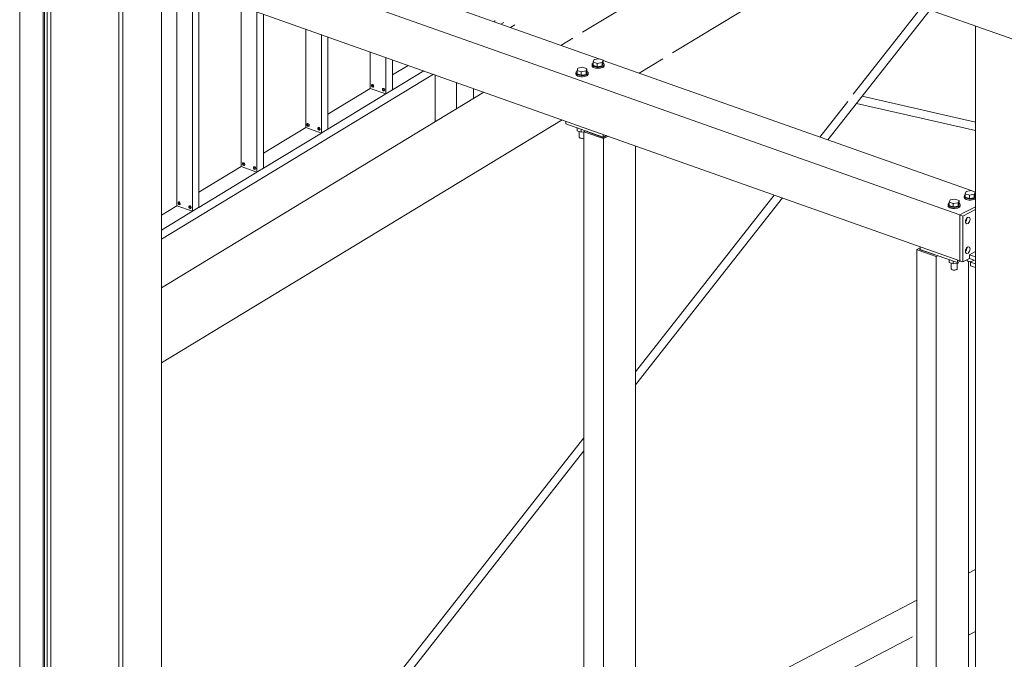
# Model space of a CAD drawing. Header units: millimetres. Extents: x 6879 to 7883, y 14059 to 14709.
# Tile 6 of 85: x 7039 to 7058, y 14322 to 14334. Entities that reach past the tile are written whole.
import ezdxf

# ---------------------------------------------------------------- set-up
doc = ezdxf.new("R2010")
doc.units = ezdxf.units.MM
doc.header["$LTSCALE"] = 10
doc.linetypes.add('MITTE', pattern=[2, 1.25, -0.25, 0.25, -0.25])
doc.layers.add('PS_DIM', color=4, linetype='Continuous', lineweight=13)
doc.layers.add('PS_SOLID', color=7, linetype='Continuous', lineweight=30)

# ---------------------------------------------------------------- blocks, each defined once
blk = doc.blocks.new('uh')
at = {"layer": 'PS_SOLID', "color": 4, "linetype": 'Continuous', "lineweight": 13, "extrusion": (-1.11022e-16, 0.902689, 0.430295)}
for p, q in [((8093.41, 14331.676), (8093.41, 14355.966)), ((8093.333, 14332.782), (8093.333, 14355.801)), ((8092.794, 14355.546), (8092.794, 14332.527)), ((8093.257, 14332.363), (8093.257, 14355.382)), ((8093.282, 14332.377), (8093.282, 14355.395)), ((8095.588, 14339.931), (8095.588, 14354.105)), ((8094.75, 14353.602), (8094.75, 14339.213)), ((8094.825, 14339.252), (8094.825, 14353.641)), ((8111.632, 14353.163), (8111.632, 14324.68)), ((8111.605, 14348.542), (8111.532, 14348.503)), ((8111.632, 14348.468), (8111.532, 14348.503)), ((8111.532, 14348.503), (8111.532, 14348.431)), ((8111.532, 14348.431), (8111.632, 14348.396))]:
    blk.add_line(p, q, dxfattribs=at)
at = {"layer": 'PS_SOLID', "color": 94, "linetype": 'Continuous', "lineweight": 13, "extrusion": (-1.11022e-16, 0.902689, 0.430295)}
for p, q in [((8104.211, 14352.51), (8095.979, 14355.426)), ((8095.343, 14355.094), (8103.728, 14352.123)), ((8095.343, 14354.192), (8111.323, 14348.53)), ((8104.08, 14352.413), (8104.076, 14352.399)), ((8104.094, 14352.425), (8104.08, 14352.413)), ((8104.098, 14352.428), (8104.094, 14352.425)), ((8104.116, 14352.495), (8104.098, 14352.45)), ((8104.098, 14352.45), (8104.179, 14352.422)), ((8104.098, 14352.45), (8104.098, 14352.383)), ((8104.213, 14352.51), (8104.116, 14352.495)), ((8104.179, 14352.422), (8104.276, 14352.438)), ((8104.179, 14352.422), (8104.179, 14352.354)), ((8104.293, 14352.482), (8104.213, 14352.51)), ((8104.276, 14352.438), (8104.293, 14352.482)), ((8104.276, 14352.438), (8104.276, 14352.37)), ((8104.276, 14352.37), (8104.293, 14352.414)), ((8104.293, 14352.414), (8104.293, 14352.482)), ((8111.545, 14349.912), (8104.293, 14352.481)), ((8104.306, 14352.419), (8104.293, 14352.428)), ((8104.315, 14352.405), (8104.306, 14352.419)), ((8103.763, 14352.247), (8103.758, 14352.233)), ((8103.758, 14352.233), (8103.758, 14352.21)), ((8103.758, 14352.233), (8103.762, 14352.219)), ((8103.762, 14352.219), (8103.775, 14352.206)), ((8103.776, 14352.259), (8103.763, 14352.247)), ((8103.781, 14352.262), (8103.776, 14352.259)), ((8103.798, 14352.328), (8103.781, 14352.284)), ((8103.781, 14352.284), (8103.861, 14352.256)), ((8103.781, 14352.284), (8103.781, 14352.217)), ((8103.895, 14352.344), (8103.798, 14352.328)), ((8103.861, 14352.256), (8103.958, 14352.272)), ((8103.861, 14352.256), (8103.861, 14352.188)), ((8103.975, 14352.316), (8103.895, 14352.344)), ((8103.958, 14352.272), (8103.975, 14352.316)), ((8103.958, 14352.272), (8103.958, 14352.204)), ((8103.958, 14352.204), (8103.975, 14352.248)), ((8103.975, 14352.248), (8103.975, 14352.316)), ((8103.988, 14352.253), (8103.975, 14352.262)), ((8103.997, 14352.239), (8103.988, 14352.253)), ((8103.988, 14352.211), (8103.997, 14352.225)), ((8103.997, 14352.216), (8103.997, 14352.239)), ((8103.997, 14352.225), (8103.997, 14352.239)), ((8104.076, 14352.399), (8104.076, 14352.376)), ((8104.076, 14352.399), (8104.08, 14352.385)), ((8104.076, 14352.376), (8104.08, 14352.362)), ((8104.08, 14352.385), (8104.093, 14352.372)), ((8104.08, 14352.362), (8104.093, 14352.349)), ((8104.093, 14352.372), (8104.113, 14352.361)), ((8104.093, 14352.349), (8104.113, 14352.338)), ((8104.098, 14352.383), (8104.179, 14352.354)), ((8104.113, 14352.361), (8104.14, 14352.353)), ((8104.113, 14352.338), (8104.123, 14352.335)), ((8104.123, 14352.335), (8104.14, 14352.33)), ((8104.14, 14352.353), (8104.171, 14352.348)), ((8104.14, 14352.33), (8104.171, 14352.325)), ((8104.171, 14352.348), (8104.203, 14352.347)), ((8104.171, 14352.325), (8104.203, 14352.324)), ((8104.179, 14352.354), (8104.276, 14352.37)), ((8104.203, 14352.347), (8104.235, 14352.35)), ((8104.203, 14352.324), (8104.235, 14352.327)), ((8104.235, 14352.35), (8104.264, 14352.356)), ((8104.235, 14352.327), (8104.264, 14352.333)), ((8104.264, 14352.356), (8104.288, 14352.366)), ((8104.264, 14352.333), (8104.288, 14352.343)), ((8104.288, 14352.366), (8104.306, 14352.378)), ((8104.288, 14352.343), (8104.306, 14352.355)), ((8104.306, 14352.378), (8104.315, 14352.391)), ((8104.306, 14352.355), (8104.315, 14352.368)), ((8104.315, 14352.383), (8104.315, 14352.405)), ((8104.315, 14352.391), (8104.315, 14352.405)), ((8104.315, 14352.368), (8104.315, 14352.383)), ((8103.728, 14352.123), (8111.062, 14349.525)), ((8103.758, 14352.21), (8103.762, 14352.196)), ((8103.762, 14352.196), (8103.775, 14352.183)), ((8103.775, 14352.206), (8103.796, 14352.195)), ((8103.775, 14352.183), (8103.796, 14352.172)), ((8103.781, 14352.217), (8103.861, 14352.188)), ((8103.796, 14352.195), (8103.822, 14352.187)), ((8103.796, 14352.172), (8103.806, 14352.169)), ((8103.806, 14352.169), (8103.822, 14352.164)), ((8103.822, 14352.187), (8103.853, 14352.182)), ((8103.822, 14352.164), (8103.853, 14352.159)), ((8103.853, 14352.182), (8103.885, 14352.181)), ((8103.853, 14352.159), (8103.885, 14352.158)), ((8103.861, 14352.188), (8103.958, 14352.204)), ((8103.885, 14352.181), (8103.918, 14352.184)), ((8103.885, 14352.158), (8103.918, 14352.161)), ((8103.918, 14352.184), (8103.947, 14352.19)), ((8103.918, 14352.161), (8103.947, 14352.167)), ((8103.947, 14352.19), (8103.971, 14352.199)), ((8103.947, 14352.167), (8103.971, 14352.177)), ((8103.971, 14352.199), (8103.988, 14352.211)), ((8103.971, 14352.177), (8103.988, 14352.189)), ((8103.988, 14352.189), (8103.997, 14352.202)), ((8103.997, 14352.202), (8103.997, 14352.216)), ((8103.558, 14351.281), (8103.558, 14351.228)), ((8103.558, 14351.228), (8103.944, 14351.091)), ((8103.781, 14351.149), (8103.781, 14351.094)), ((8103.781, 14351.094), (8103.824, 14351.078)), ((8103.818, 14351.08), (8103.818, 14350.965)), ((8103.824, 14351.078), (8103.861, 14351.065)), ((8103.861, 14351.12), (8103.861, 14351.065)), ((8103.861, 14351.065), (8103.912, 14351.073)), ((8103.944, 14351.091), (8103.912, 14351.074)), ((8103.912, 14351.074), (8103.912, 14336.785)), ((8103.912, 14351.074), (8104.298, 14350.938)), ((8103.944, 14351.091), (8104.291, 14350.968)), ((8103.968, 14351.077), (8103.975, 14351.08)), ((8104.293, 14350.962), (8103.968, 14351.077)), ((8103.818, 14350.965), (8103.823, 14350.958)), ((8103.823, 14350.958), (8103.831, 14350.952)), ((8103.831, 14350.952), (8103.843, 14350.948)), ((8103.843, 14350.948), (8103.858, 14350.944)), ((8103.858, 14350.944), (8103.874, 14350.943)), ((8103.874, 14350.943), (8103.89, 14350.943)), ((8103.89, 14350.943), (8103.905, 14350.946)), ((8103.905, 14350.946), (8103.912, 14350.948)), ((8104.291, 14350.968), (8104.291, 14351.021)), ((8104.291, 14350.968), (8104.352, 14351)), ((8104.36, 14350.997), (8104.293, 14350.962)), ((8104.298, 14350.938), (8104.391, 14350.986)), ((8104.298, 14350.938), (8104.298, 14336.648)), ((8104.934, 14336.98), (8104.934, 14350.794)), ((8111.45, 14349.896), (8111.432, 14349.852)), ((8111.547, 14349.912), (8111.45, 14349.896)), ((8111.627, 14349.883), (8111.547, 14349.912)), ((8111.132, 14349.73), (8111.115, 14349.686)), ((8111.229, 14349.746), (8111.132, 14349.73)), ((8111.309, 14349.717), (8111.229, 14349.746)), ((8111.292, 14349.673), (8111.309, 14349.717)), ((8111.309, 14349.65), (8111.309, 14349.717)), ((8111.414, 14349.814), (8111.41, 14349.8)), ((8111.41, 14349.8), (8111.414, 14349.786)), ((8111.41, 14349.8), (8111.41, 14349.778)), ((8111.41, 14349.778), (8111.414, 14349.764)), ((8111.428, 14349.827), (8111.414, 14349.814)), ((8111.414, 14349.786), (8111.427, 14349.773)), ((8111.414, 14349.764), (8111.427, 14349.751)), ((8111.427, 14349.773), (8111.447, 14349.763)), ((8111.427, 14349.751), (8111.447, 14349.74)), ((8111.432, 14349.83), (8111.428, 14349.827)), ((8111.432, 14349.852), (8111.513, 14349.824)), ((8111.432, 14349.852), (8111.432, 14349.784)), ((8111.432, 14349.784), (8111.513, 14349.756)), ((8111.447, 14349.763), (8111.474, 14349.754)), ((8111.447, 14349.74), (8111.457, 14349.737)), ((8111.457, 14349.737), (8111.474, 14349.732)), ((8111.474, 14349.754), (8111.505, 14349.75)), ((8111.474, 14349.732), (8111.505, 14349.727)), ((8111.505, 14349.75), (8111.537, 14349.749)), ((8111.505, 14349.727), (8111.537, 14349.726)), ((8111.513, 14349.824), (8111.61, 14349.839)), ((8111.513, 14349.824), (8111.513, 14349.756)), ((8111.513, 14349.756), (8111.61, 14349.772)), ((8111.537, 14349.749), (8111.569, 14349.751)), ((8111.537, 14349.726), (8111.569, 14349.729)), ((8111.569, 14349.751), (8111.598, 14349.758)), ((8111.569, 14349.729), (8111.598, 14349.735)), ((8111.598, 14349.758), (8111.622, 14349.767)), ((8111.598, 14349.735), (8111.622, 14349.745)), ((8111.61, 14349.839), (8111.627, 14349.883)), ((8111.61, 14349.839), (8111.61, 14349.772)), ((8111.61, 14349.772), (8111.627, 14349.816)), ((8111.622, 14349.767), (8111.632, 14349.774)), ((8111.622, 14349.745), (8111.632, 14349.751)), ((8111.627, 14349.816), (8111.627, 14349.883)), ((8111.632, 14349.881), (8111.627, 14349.882)), ((8111.632, 14349.826), (8111.627, 14349.83)), ((8111.062, 14349.525), (8111.323, 14349.433)), ((8111.097, 14349.648), (8111.092, 14349.634)), ((8111.092, 14349.634), (8111.092, 14349.612)), ((8111.092, 14349.634), (8111.096, 14349.62)), ((8111.092, 14349.612), (8111.096, 14349.598)), ((8111.096, 14349.62), (8111.109, 14349.607)), ((8111.096, 14349.598), (8111.109, 14349.585)), ((8111.11, 14349.661), (8111.097, 14349.648)), ((8111.109, 14349.607), (8111.129, 14349.596)), ((8111.109, 14349.585), (8111.129, 14349.574)), ((8111.115, 14349.664), (8111.11, 14349.661)), ((8111.115, 14349.686), (8111.195, 14349.658)), ((8111.115, 14349.686), (8111.115, 14349.618)), ((8111.115, 14349.618), (8111.195, 14349.59)), ((8111.129, 14349.596), (8111.156, 14349.588)), ((8111.129, 14349.574), (8111.14, 14349.571)), ((8111.14, 14349.571), (8111.156, 14349.566)), ((8111.156, 14349.588), (8111.187, 14349.583)), ((8111.156, 14349.566), (8111.187, 14349.561)), ((8111.187, 14349.583), (8111.219, 14349.582)), ((8111.187, 14349.561), (8111.219, 14349.56)), ((8111.195, 14349.658), (8111.292, 14349.673)), ((8111.195, 14349.658), (8111.195, 14349.59)), ((8111.195, 14349.59), (8111.292, 14349.606)), ((8111.219, 14349.582), (8111.251, 14349.585)), ((8111.219, 14349.56), (8111.251, 14349.563)), ((8111.251, 14349.585), (8111.281, 14349.592)), ((8111.251, 14349.563), (8111.281, 14349.569)), ((8111.281, 14349.592), (8111.305, 14349.601)), ((8111.281, 14349.569), (8111.305, 14349.579)), ((8111.292, 14349.673), (8111.292, 14349.606)), ((8111.292, 14349.606), (8111.309, 14349.65)), ((8111.305, 14349.601), (8111.322, 14349.613)), ((8111.305, 14349.579), (8111.322, 14349.591)), ((8111.322, 14349.654), (8111.309, 14349.664)), ((8111.331, 14349.641), (8111.322, 14349.654)), ((8111.322, 14349.613), (8111.331, 14349.627)), ((8111.322, 14349.591), (8111.331, 14349.604)), ((8111.331, 14349.618), (8111.331, 14349.641)), ((8111.331, 14349.627), (8111.331, 14349.641)), ((8111.331, 14349.604), (8111.331, 14349.618)), ((8111.385, 14349.411), (8111.632, 14349.54)), ((8111.632, 14349.594), (8111.426, 14349.486)), ((8111.426, 14349.486), (8111.323, 14349.433)), ((8111.323, 14349.433), (8111.385, 14349.411)), ((8111.323, 14349.433), (8111.323, 14348.53)), ((8111.385, 14349.411), (8111.385, 14349.254)), ((8111.458, 14349.368), (8111.438, 14349.325)), ((8111.438, 14349.325), (8111.438, 14349.282)), ((8111.453, 14349.324), (8111.438, 14349.305)), ((8111.463, 14349.37), (8111.453, 14349.324)), ((8111.488, 14349.391), (8111.458, 14349.368)), ((8111.463, 14349.372), (8111.463, 14349.37)), ((8111.514, 14349.384), (8111.488, 14349.391)), ((8111.525, 14349.348), (8111.514, 14349.384)), ((8111.514, 14349.302), (8111.519, 14349.324)), ((8111.519, 14349.324), (8111.525, 14349.348)), ((8111.385, 14349.254), (8111.385, 14348.667)), ((8111.438, 14349.282), (8111.458, 14349.259)), ((8111.458, 14349.259), (8111.488, 14349.267)), ((8111.488, 14349.267), (8111.514, 14349.302)), ((8110.544, 14348.786), (8110.474, 14348.75)), ((8110.474, 14348.75), (8110.505, 14348.739)), ((8110.474, 14348.75), (8110.474, 14334.46)), ((8110.505, 14348.739), (8110.86, 14348.613)), ((8110.53, 14348.752), (8110.544, 14348.759)), ((8110.855, 14348.637), (8110.53, 14348.752)), ((8110.544, 14348.806), (8110.544, 14348.752)), ((8110.544, 14348.752), (8110.861, 14348.64)), ((8111.458, 14348.782), (8111.438, 14348.738)), ((8111.438, 14348.738), (8111.438, 14348.695)), ((8111.453, 14348.737), (8111.438, 14348.719)), ((8111.463, 14348.784), (8111.453, 14348.737)), ((8111.488, 14348.805), (8111.458, 14348.782)), ((8111.463, 14348.785), (8111.463, 14348.784)), ((8111.514, 14348.797), (8111.488, 14348.805)), ((8111.525, 14348.762), (8111.514, 14348.797)), ((8111.514, 14348.716), (8111.519, 14348.737)), ((8111.519, 14348.737), (8111.525, 14348.762)), ((8110.861, 14348.64), (8110.855, 14348.637)), ((8110.86, 14348.613), (8110.892, 14348.629)), ((8110.86, 14348.613), (8110.86, 14334.323)), ((8110.861, 14348.64), (8111.278, 14348.493)), ((8111.115, 14348.55), (8111.115, 14348.495)), ((8111.278, 14348.493), (8111.278, 14348.546)), ((8111.323, 14348.53), (8111.385, 14348.508)), ((8111.385, 14348.667), (8111.385, 14348.508)), ((8111.385, 14348.508), (8111.512, 14348.574)), ((8111.438, 14348.695), (8111.458, 14348.672)), ((8111.458, 14348.672), (8111.488, 14348.68)), ((8111.47, 14348.553), (8111.47, 14348.533)), ((8111.47, 14348.533), (8111.475, 14348.526)), ((8111.488, 14348.68), (8111.514, 14348.716)), ((8111.632, 14348.709), (8111.512, 14348.647)), ((8111.512, 14348.647), (8111.632, 14348.604)), ((8111.512, 14348.647), (8111.512, 14348.574)), ((8111.512, 14348.574), (8111.605, 14348.542)), ((8111.589, 14348.533), (8111.59, 14348.536)), ((8111.59, 14348.536), (8111.59, 14348.547)), ((8111.605, 14348.542), (8111.632, 14348.532)), ((8111.115, 14348.495), (8111.158, 14348.48)), ((8111.152, 14348.482), (8111.152, 14348.367)), ((8111.152, 14348.367), (8111.157, 14348.36)), ((8111.157, 14348.36), (8111.165, 14348.354)), ((8111.158, 14348.48), (8111.195, 14348.467)), ((8111.165, 14348.354), (8111.177, 14348.349)), ((8111.177, 14348.349), (8111.191, 14348.346)), ((8111.191, 14348.346), (8111.207, 14348.344)), ((8111.195, 14348.522), (8111.195, 14348.467)), ((8111.195, 14348.467), (8111.292, 14348.483)), ((8111.207, 14348.344), (8111.224, 14348.345)), ((8111.224, 14348.345), (8111.239, 14348.347)), ((8111.239, 14348.347), (8111.253, 14348.351)), ((8111.253, 14348.351), (8111.263, 14348.357)), ((8111.263, 14348.357), (8111.27, 14348.363)), ((8111.27, 14348.363), (8111.272, 14348.37)), ((8111.272, 14348.37), (8111.272, 14348.479)), ((8111.278, 14348.493), (8111.339, 14348.524)), ((8111.292, 14348.483), (8111.301, 14348.505)), ((8111.292, 14348.483), (8111.292, 14348.5)), ((8111.475, 14348.526), (8111.483, 14348.52)), ((8111.483, 14348.52), (8111.495, 14348.515)), ((8111.495, 14348.515), (8111.509, 14348.512)), ((8111.496, 14334.655), (8111.496, 14348.515)), ((8111.509, 14348.512), (8111.525, 14348.511)), ((8111.525, 14348.511), (8111.542, 14348.511)), ((8111.542, 14348.511), (8111.548, 14348.512))]:
    blk.add_line(p, q, dxfattribs=at)
at = {"layer": 'PS_SOLID', "color": 246, "linetype": 'Continuous', "lineweight": 13, "extrusion": (-1.11022e-16, 0.902689, 0.430295)}
blk.add_line((8105.38, 14355.378), (8157.198, 14337.019), dxfattribs=at)
at = {"layer": 'PS_SOLID', "color": 7, "linetype": 'Continuous', "lineweight": 13, "extrusion": (-1.11022e-16, 0.902689, 0.430295)}
for p, q in [((8106.875, 14354.848), (8103.889, 14353.036)), ((8105.663, 14352.629), (8108.419, 14354.301)), ((8103.693, 14352.917), (8103.461, 14352.776)), ((8105.005, 14352.229), (8105.468, 14352.51)), ((8101.942, 14351.854), (8095.588, 14347.997)), ((8095.588, 14346.513), (8103.486, 14351.307)), ((8111.632, 14342.439), (8111.496, 14342.367)), ((8110.474, 14341.834), (8104.934, 14338.938)), ((8111.496, 14341.149), (8111.632, 14341.22))]:
    blk.add_line(p, q, dxfattribs=at)
at = {"layer": 'PS_SOLID', "color": 146, "linetype": 'Continuous', "lineweight": 13, "extrusion": (-1.11022e-16, 0.902689, 0.430295)}
for p, q in [((8095.889, 14353.998), (8095.889, 14349.67)), ((8096.198, 14353.889), (8096.198, 14349.505)), ((8096.325, 14349.582), (8096.325, 14353.844)), ((8097.161, 14353.548), (8097.161, 14350.441)), ((8097.469, 14353.438), (8097.469, 14350.276)), ((8097.596, 14350.353), (8097.596, 14353.393)), ((8102.161, 14353.236), (8102.161, 14353.268)), ((8102.278, 14353.195), (8102.334, 14353.229)), ((8098.432, 14353.097), (8098.432, 14351.213)), ((8102.466, 14353.128), (8102.55, 14353.179)), ((8098.741, 14352.988), (8098.741, 14351.048)), ((8098.868, 14351.125), (8098.868, 14352.943)), ((8099.703, 14352.647), (8099.703, 14351.984)), ((8100.012, 14352.537), (8100.012, 14351.819)), ((8100.139, 14351.897), (8100.139, 14352.492)), ((8100.45, 14352.382), (8100.139, 14352.193)), ((8100.139, 14351.897), (8100.759, 14352.273)), ((8095.588, 14348.953), (8100.947, 14352.206)), ((8100.98, 14352.194), (8100.98, 14351.27)), ((8101.404, 14351.527), (8101.404, 14352.044)), ((8099.703, 14351.929), (8098.868, 14351.422)), ((8099.703, 14351.984), (8099.703, 14351.929)), ((8099.703, 14351.929), (8100.012, 14351.819)), ((8099.728, 14351.994), (8099.738, 14352.005)), ((8099.728, 14351.976), (8099.728, 14351.994)), ((8099.738, 14351.958), (8099.728, 14351.976)), ((8099.738, 14352.005), (8099.753, 14352.003)), ((8099.753, 14351.949), (8099.738, 14351.958)), ((8099.74, 14352.001), (8099.743, 14352.004)), ((8099.74, 14351.982), (8099.74, 14352.001)), ((8099.751, 14351.965), (8099.74, 14351.982)), ((8099.766, 14351.956), (8099.751, 14351.965)), ((8099.753, 14352.003), (8099.767, 14351.988)), ((8099.767, 14351.954), (8099.753, 14351.949)), ((8099.768, 14351.957), (8099.766, 14351.956)), ((8099.767, 14351.988), (8099.773, 14351.969)), ((8099.77, 14351.961), (8099.767, 14351.954)), ((8099.773, 14351.969), (8099.77, 14351.961)), ((8099.944, 14351.918), (8099.954, 14351.928)), ((8099.944, 14351.899), (8099.944, 14351.918)), ((8099.954, 14351.881), (8099.944, 14351.899)), ((8099.954, 14351.928), (8099.97, 14351.926)), ((8099.97, 14351.873), (8099.954, 14351.881)), ((8099.957, 14351.924), (8099.96, 14351.927)), ((8099.957, 14351.906), (8099.957, 14351.924)), ((8099.967, 14351.888), (8099.957, 14351.906)), ((8099.982, 14351.879), (8099.967, 14351.888)), ((8099.97, 14351.926), (8099.983, 14351.912)), ((8099.983, 14351.877), (8099.97, 14351.873)), ((8099.984, 14351.88), (8099.982, 14351.879)), ((8099.983, 14351.912), (8099.989, 14351.893)), ((8099.989, 14351.893), (8099.983, 14351.877)), ((8100.012, 14351.819), (8100.139, 14351.897)), ((8101.738, 14351.926), (8101.738, 14351.73)), ((8098.868, 14351.125), (8100.012, 14351.819)), ((8098.432, 14351.157), (8097.596, 14350.65)), ((8098.432, 14351.213), (8098.432, 14351.157)), ((8098.432, 14351.157), (8098.741, 14351.048)), ((8098.456, 14351.223), (8098.467, 14351.233)), ((8098.456, 14351.204), (8098.456, 14351.223)), ((8098.467, 14351.186), (8098.456, 14351.204)), ((8098.467, 14351.233), (8098.482, 14351.231)), ((8098.482, 14351.178), (8098.467, 14351.186)), ((8098.469, 14351.229), (8098.472, 14351.232)), ((8098.469, 14351.211), (8098.469, 14351.229)), ((8098.479, 14351.193), (8098.469, 14351.211)), ((8098.495, 14351.184), (8098.479, 14351.193)), ((8098.482, 14351.231), (8098.496, 14351.217)), ((8098.496, 14351.182), (8098.482, 14351.178)), ((8098.497, 14351.185), (8098.495, 14351.184)), ((8098.496, 14351.217), (8098.501, 14351.198)), ((8098.498, 14351.189), (8098.496, 14351.182)), ((8098.501, 14351.198), (8098.498, 14351.189)), ((8098.673, 14351.146), (8098.683, 14351.157)), ((8098.673, 14351.128), (8098.673, 14351.146)), ((8098.683, 14351.11), (8098.673, 14351.128)), ((8098.683, 14351.157), (8098.698, 14351.154)), ((8098.698, 14351.101), (8098.683, 14351.11)), ((8098.685, 14351.153), (8098.688, 14351.156)), ((8098.685, 14351.134), (8098.685, 14351.153)), ((8098.695, 14351.116), (8098.685, 14351.134)), ((8098.711, 14351.108), (8098.695, 14351.116)), ((8098.698, 14351.154), (8098.712, 14351.14)), ((8098.712, 14351.105), (8098.698, 14351.101)), ((8098.713, 14351.108), (8098.711, 14351.108)), ((8098.712, 14351.14), (8098.717, 14351.121)), ((8098.717, 14351.121), (8098.712, 14351.105)), ((8098.741, 14351.048), (8098.756, 14351.057)), ((8098.756, 14351.057), (8098.868, 14351.125)), ((8097.596, 14350.353), (8098.741, 14351.048)), ((8097.161, 14350.386), (8096.325, 14349.879)), ((8096.325, 14349.582), (8097.469, 14350.276)), ((8097.161, 14350.441), (8097.161, 14350.386)), ((8097.161, 14350.386), (8097.469, 14350.276)), ((8097.185, 14350.451), (8097.195, 14350.462)), ((8097.185, 14350.433), (8097.185, 14350.451)), ((8097.195, 14350.415), (8097.185, 14350.433)), ((8097.195, 14350.462), (8097.211, 14350.459)), ((8097.211, 14350.406), (8097.195, 14350.415)), ((8097.198, 14350.458), (8097.201, 14350.461)), ((8097.198, 14350.439), (8097.198, 14350.458)), ((8097.208, 14350.421), (8097.198, 14350.439)), ((8097.224, 14350.413), (8097.208, 14350.421)), ((8097.211, 14350.459), (8097.225, 14350.445)), ((8097.225, 14350.41), (8097.211, 14350.406)), ((8097.226, 14350.413), (8097.224, 14350.413)), ((8097.225, 14350.445), (8097.23, 14350.426)), ((8097.227, 14350.418), (8097.225, 14350.41)), ((8097.23, 14350.426), (8097.227, 14350.418)), ((8097.401, 14350.374), (8097.411, 14350.385)), ((8097.401, 14350.356), (8097.401, 14350.374)), ((8097.411, 14350.338), (8097.401, 14350.356)), ((8097.411, 14350.385), (8097.427, 14350.383)), ((8097.427, 14350.329), (8097.411, 14350.338)), ((8097.414, 14350.381), (8097.417, 14350.384)), ((8097.414, 14350.363), (8097.414, 14350.381)), ((8097.424, 14350.345), (8097.414, 14350.363)), ((8097.44, 14350.336), (8097.424, 14350.345)), ((8097.427, 14350.383), (8097.441, 14350.369)), ((8097.441, 14350.334), (8097.427, 14350.329)), ((8097.442, 14350.337), (8097.44, 14350.336)), ((8097.441, 14350.369), (8097.446, 14350.349)), ((8097.446, 14350.349), (8097.441, 14350.334)), ((8097.469, 14350.276), (8097.489, 14350.288)), ((8097.489, 14350.288), (8097.596, 14350.353)), ((8095.889, 14349.614), (8095.588, 14349.431)), ((8095.588, 14349.134), (8096.198, 14349.505)), ((8095.889, 14349.67), (8095.889, 14349.614)), ((8095.889, 14349.614), (8096.198, 14349.505)), ((8095.914, 14349.679), (8095.924, 14349.69)), ((8095.914, 14349.661), (8095.914, 14349.679)), ((8095.924, 14349.643), (8095.914, 14349.661)), ((8095.924, 14349.69), (8095.94, 14349.688)), ((8095.94, 14349.634), (8095.924, 14349.643)), ((8095.927, 14349.686), (8095.93, 14349.689)), ((8095.927, 14349.668), (8095.927, 14349.686)), ((8095.937, 14349.65), (8095.927, 14349.668)), ((8095.952, 14349.641), (8095.937, 14349.65)), ((8095.94, 14349.688), (8095.953, 14349.674)), ((8095.953, 14349.639), (8095.94, 14349.634)), ((8095.954, 14349.642), (8095.952, 14349.641)), ((8095.953, 14349.674), (8095.959, 14349.654)), ((8095.956, 14349.646), (8095.953, 14349.639)), ((8095.959, 14349.654), (8095.956, 14349.646)), ((8096.13, 14349.603), (8096.14, 14349.613)), ((8096.13, 14349.584), (8096.13, 14349.603)), ((8096.14, 14349.567), (8096.13, 14349.584)), ((8096.14, 14349.613), (8096.156, 14349.611)), ((8096.156, 14349.558), (8096.14, 14349.567)), ((8096.143, 14349.61), (8096.146, 14349.613)), ((8096.143, 14349.591), (8096.143, 14349.61)), ((8096.153, 14349.573), (8096.143, 14349.591)), ((8096.169, 14349.564), (8096.153, 14349.573)), ((8096.156, 14349.611), (8096.17, 14349.597)), ((8096.17, 14349.562), (8096.156, 14349.558)), ((8096.171, 14349.565), (8096.169, 14349.564)), ((8096.17, 14349.597), (8096.175, 14349.578)), ((8096.175, 14349.578), (8096.17, 14349.562)), ((8096.198, 14349.505), (8096.318, 14349.577)), ((8096.318, 14349.577), (8096.325, 14349.582))]:
    blk.add_line(p, q, dxfattribs=at)
at = {"layer": 'PS_SOLID', "color": 241, "linetype": 'Continuous', "lineweight": 13, "extrusion": (-1.11022e-16, 0.902689, 0.430295)}
for p, q in [((8108.722, 14350.912), (8110.737, 14353.48)), ((8110.578, 14353.536), (8109.225, 14351.811)), ((8109.116, 14351.672), (8108.563, 14350.968)), ((8111.632, 14351.259), (8109.397, 14351.772)), ((8109.288, 14351.633), (8111.632, 14351.095)), ((8107.667, 14349.825), (8104.934, 14346.341)), ((8104.934, 14346.083), (8107.826, 14349.769)), ((8103.912, 14345.039), (8099.143, 14338.96)), ((8099.302, 14338.903), (8103.912, 14344.78))]:
    blk.add_line(p, q, dxfattribs=at)
blk = doc.blocks.new('iuhfg')
at = {"color": 5, "linetype": 'MITTE'}
blk.add_line((9123.683, 14348.06, -395.761), (9094.126, 14332.613, -363.356), dxfattribs=at)

msp = doc.modelspace()

# ---------------------------------------------------------------- block references
at = {"layer": 'PS_DIM'}
for name, p in [('uh', (-1054.126, -19.005)), ('iuhfg', (-2054.126, -19.005))]:
    msp.add_blockref(name, p, dxfattribs=at)

doc.saveas('drawing.dxf')
